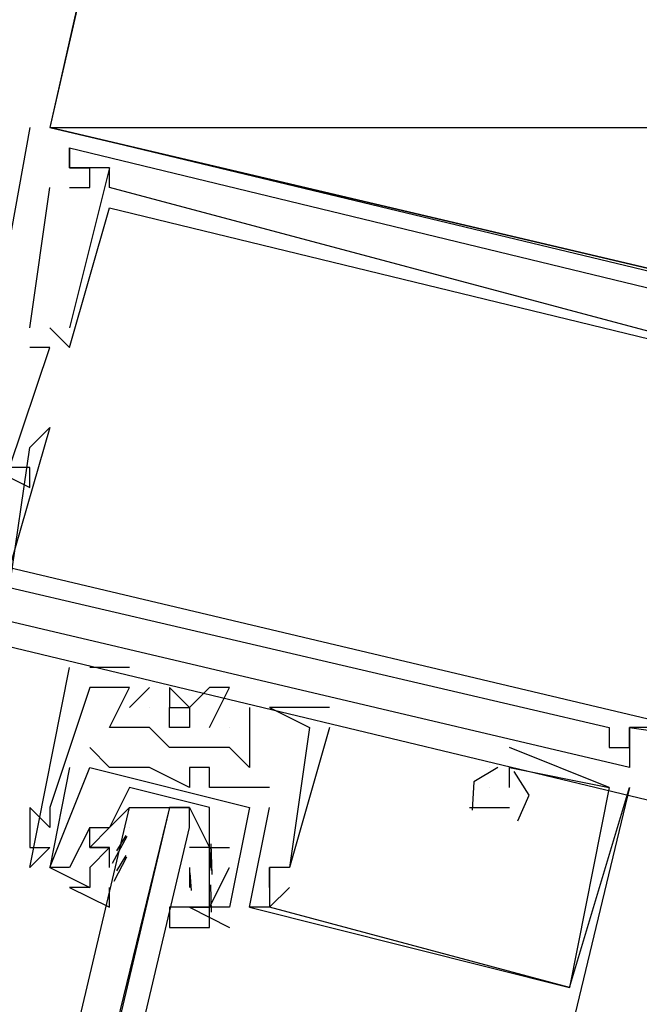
# Model space of a CAD drawing. Header units: feet. Extents: x -79 to 198, y -22 to 181.
# Tile 213 of 256: x 120.98 to 121.393, y 90.553 to 91.21. Entities that reach past the tile are written whole.
import ezdxf

# ---------------------------------------------------------------- set-up
doc = ezdxf.new("R2010")
doc.units = ezdxf.units.FT
doc.layers.add('A-LINEA', color=7, linetype='CONTINUOUS')
doc.layers.add('A-MURO-CONCRETO', color=8, linetype='CONTINUOUS')

msp = doc.modelspace()

# ---------------------------------------------------------------- linework, layer by layer
at = {"layer": 'A-LINEA'}
for p, q in [((120.9867, 91.1378), (120.9867, 91.1378)), ((120.9867, 91.1378), (120.9867, 91.1378)), ((120.9867, 91.1378), (120.9867, 91.1378)), ((121, 91.1378), (121, 91.1378)), ((121, 91.1378), (121, 91.1378)), ((121, 91.1378), (121, 91.1378)), ((121.0133, 91.1244), (121.0133, 91.1244)), ((121.0133, 91.1244), (121.0133, 91.1244)), ((121.0133, 91.1244), (121.0133, 91.1244)), ((121.0133, 91.1244), (121.0133, 91.1244)), ((121.0133, 91.1244), (121.0133, 91.1244)), ((121.0133, 91.1244), (121.0133, 91.1244)), ((121.04, 91.1111), (121.0133, 91.0044)), ((121.0133, 91.1111), (121.0133, 91.1111)), ((121.0133, 91.1111), (121.0133, 91.1111)), ((121.0133, 91.1111), (121.0133, 91.1111)), ((121.04, 91.1111), (121.0133, 91.0044)), ((121.0133, 91.1111), (121.0133, 91.1111)), ((121.0133, 91.1111), (121.0133, 91.1111)), ((121.0133, 91.1111), (121.0133, 91.1111)), ((121.04, 91.1111), (121.0133, 91.0044)), ((121.0133, 91.1111), (121.0133, 91.1111)), ((121.0133, 91.1111), (121.0133, 91.1111)), ((121.0133, 91.1111), (121.0133, 91.1111)), ((121.0267, 91.1111), (121.0267, 91.1111)), ((121.0267, 91.1111), (121.0267, 91.1111)), ((121.0267, 91.1111), (121.0267, 91.1111)), ((121.0267, 91.1111), (121.0267, 91.1111)), ((121.0267, 91.1111), (121.0267, 91.1111)), ((121.0267, 91.1111), (121.0267, 91.1111)), ((121.04, 91.1111), (121.04, 91.1111)), ((121.04, 91.1111), (121.04, 91.1111)), ((121.04, 91.1111), (121.04, 91.1111)), ((121.04, 91.1111), (121.04, 91.1111)), ((121.04, 91.1111), (121.04, 91.1111)), ((121.04, 91.1111), (121.04, 91.1111)), ((120.9867, 91.0044), (121, 91.0978)), ((120.9867, 91.0044), (121, 91.0978)), ((120.9867, 91.0044), (121, 91.0978)), ((121, 91.0978), (121, 91.0978)), ((121, 91.0978), (121, 91.0978)), ((121, 91.0978), (121, 91.0978)), ((121.0133, 91.0978), (121.0133, 91.0978)), ((121.0133, 91.0978), (121.0133, 91.0978)), ((121.0133, 91.0978), (121.0133, 91.0978)), ((121.0267, 91.0978), (121.0267, 91.0978)), ((121.0267, 91.0978), (121.0267, 91.0978)), ((121.0267, 91.0978), (121.0267, 91.0978)), ((121.04, 91.0978), (121.04, 91.0978)), ((121.04, 91.0978), (121.04, 91.0978)), ((121.04, 91.0978), (121.04, 91.0978)), ((121.04, 91.0844), (121.04, 91.0844)), ((121.04, 91.0844), (121.04, 91.0844)), ((121.04, 91.0844), (121.04, 91.0844)), ((120.9867, 91.0044), (120.9867, 91.0044)), ((120.9867, 91.0044), (120.9867, 91.0044)), ((120.9867, 91.0044), (120.9867, 91.0044)), ((121, 91.0044), (121.0133, 90.9911)), ((121, 91.0044), (121, 91.0044)), ((121, 91.0044), (121.0133, 90.9911)), ((121, 91.0044), (121, 91.0044)), ((121, 91.0044), (121.0133, 90.9911)), ((121, 91.0044), (121, 91.0044)), ((121.0133, 91.0044), (121.0133, 91.0044)), ((121.0133, 91.0044), (121.0133, 91.0044)), ((121.0133, 91.0044), (121.0133, 91.0044)), ((121.0133, 91.0044), (121.0133, 91.0044)), ((121.0133, 91.0044), (121.0133, 91.0044)), ((121.0133, 91.0044), (121.0133, 91.0044)), ((120.9867, 90.9911), (120.9867, 90.9911)), ((120.9867, 90.9911), (120.9867, 90.9911)), ((120.9867, 90.9911), (120.9867, 90.9911)), ((121, 90.9911), (121, 90.9911)), ((121, 90.9911), (121, 90.9911)), ((121, 90.9911), (121, 90.9911)), ((121.0133, 90.9911), (121.0133, 90.9911)), ((121.0133, 90.9911), (121.0133, 90.9911)), ((121.0133, 90.9911), (121.0133, 90.9911)), ((121, 90.9378), (121, 90.9378)), ((121, 90.9378), (121, 90.9378)), ((121, 90.9378), (121, 90.9378)), ((120.9867, 90.9244), (120.9867, 90.9244)), ((120.9867, 90.9244), (120.9867, 90.9244)), ((120.9867, 90.9244), (120.9867, 90.9244)), ((120.9867, 90.9111), (120.9867, 90.9111)), ((120.9867, 90.9111), (120.9867, 90.9111)), ((120.9867, 90.9111), (120.9867, 90.9111)), ((120.9867, 90.8978), (120.9867, 90.8978)), ((120.9867, 90.8978), (120.9867, 90.8978)), ((120.9867, 90.8978), (120.9867, 90.8978)), ((121.0133, 90.7778), (121.0133, 90.7778)), ((121.0133, 90.7778), (121.0133, 90.7778)), ((121.0133, 90.7778), (121.0133, 90.7778)), ((121.0533, 90.7778), (121.0267, 90.7778)), ((121.0267, 90.7778), (121.0267, 90.7778)), ((121.0533, 90.7778), (121.0267, 90.7778)), ((121.0267, 90.7778), (121.0267, 90.7778)), ((121.0533, 90.7778), (121.0267, 90.7778)), ((121.0267, 90.7778), (121.0267, 90.7778)), ((121.0533, 90.7778), (121.0533, 90.7778)), ((121.0533, 90.7778), (121.0533, 90.7778)), ((121.0533, 90.7778), (121.0533, 90.7778)), ((121.0267, 90.7644), (121.0267, 90.7644)), ((121.0267, 90.7644), (121.0267, 90.7644)), ((121.0267, 90.7644), (121.0267, 90.7644)), ((121.0533, 90.7511), (121.0667, 90.7644)), ((121.0533, 90.7644), (121.0533, 90.7644)), ((121.0533, 90.7644), (121.0533, 90.7644)), ((121.0533, 90.7511), (121.0667, 90.7644)), ((121.0533, 90.7644), (121.0533, 90.7644)), ((121.0533, 90.7644), (121.0533, 90.7644)), ((121.0533, 90.7511), (121.0667, 90.7644)), ((121.0533, 90.7644), (121.0533, 90.7644)), ((121.0533, 90.7644), (121.0533, 90.7644)), ((121.0667, 90.7644), (121.0667, 90.7644)), ((121.0667, 90.7644), (121.0667, 90.7644)), ((121.0667, 90.7644), (121.0667, 90.7644)), ((121.08, 90.7644), (121.08, 90.7644)), ((121.08, 90.7644), (121.08, 90.7644)), ((121.08, 90.7644), (121.08, 90.7644)), ((121.1067, 90.7644), (121.1067, 90.7644)), ((121.1067, 90.7644), (121.1067, 90.7644)), ((121.1067, 90.7644), (121.1067, 90.7644)), ((121.12, 90.7644), (121.12, 90.7644)), ((121.12, 90.7644), (121.12, 90.7644)), ((121.12, 90.7644), (121.12, 90.7644)), ((121.0533, 90.7511), (121.0533, 90.7511)), ((121.0533, 90.7511), (121.0533, 90.7511)), ((121.0533, 90.7511), (121.0533, 90.7511)), ((121.0667, 90.7511), (121.0667, 90.7511)), ((121.0667, 90.7511), (121.0667, 90.7511)), ((121.0667, 90.7511), (121.0667, 90.7511)), ((121.08, 90.7511), (121.08, 90.7511)), ((121.08, 90.7511), (121.08, 90.7511)), ((121.08, 90.7511), (121.08, 90.7511)), ((121.0933, 90.7511), (121.0933, 90.7511)), ((121.0933, 90.7511), (121.0933, 90.7511)), ((121.0933, 90.7511), (121.0933, 90.7511)), ((121.1333, 90.7511), (121.1333, 90.7511)), ((121.1333, 90.7511), (121.1333, 90.7511)), ((121.1333, 90.7511), (121.1333, 90.7511)), ((121.1867, 90.7511), (121.1467, 90.7511)), ((121.1467, 90.7511), (121.1467, 90.7511)), ((121.1467, 90.7511), (121.1467, 90.7511)), ((121.1867, 90.7511), (121.1467, 90.7511)), ((121.1467, 90.7511), (121.1467, 90.7511)), ((121.1467, 90.7511), (121.1467, 90.7511)), ((121.1867, 90.7511), (121.1467, 90.7511)), ((121.1467, 90.7511), (121.1467, 90.7511)), ((121.1467, 90.7511), (121.1467, 90.7511)), ((121.1867, 90.7511), (121.1867, 90.7511)), ((121.1867, 90.7511), (121.1867, 90.7511)), ((121.1867, 90.7511), (121.1867, 90.7511)), ((121.04, 90.7378), (121.04, 90.7378)), ((121.04, 90.7378), (121.04, 90.7378)), ((121.04, 90.7378), (121.04, 90.7378)), ((121.0533, 90.7378), (121.0533, 90.7378)), ((121.0533, 90.7378), (121.0533, 90.7378)), ((121.0533, 90.7378), (121.0533, 90.7378)), ((121.0667, 90.7378), (121.0667, 90.7378)), ((121.0667, 90.7378), (121.0667, 90.7378)), ((121.0667, 90.7378), (121.0667, 90.7378)), ((121.0933, 90.7378), (121.0933, 90.7378)), ((121.0933, 90.7378), (121.0933, 90.7378)), ((121.0933, 90.7378), (121.0933, 90.7378)), ((121.1067, 90.7378), (121.1067, 90.7378)), ((121.1067, 90.7378), (121.1067, 90.7378)), ((121.1067, 90.7378), (121.1067, 90.7378)), ((121.12, 90.7378), (121.12, 90.7378)), ((121.12, 90.7378), (121.12, 90.7378)), ((121.12, 90.7378), (121.12, 90.7378)), ((121.1333, 90.7378), (121.1333, 90.7378)), ((121.1333, 90.7378), (121.1333, 90.7378)), ((121.1333, 90.7378), (121.1333, 90.7378)), ((121.1333, 90.7378), (121.1333, 90.7378)), ((121.1333, 90.7378), (121.1333, 90.7378)), ((121.1333, 90.7378), (121.1333, 90.7378)), ((121.1733, 90.7378), (121.1733, 90.7378)), ((121.1733, 90.7378), (121.1733, 90.7378)), ((121.1733, 90.7378), (121.1733, 90.7378)), ((121.1733, 90.7378), (121.1733, 90.7378)), ((121.1733, 90.7378), (121.1733, 90.7378)), ((121.1733, 90.7378), (121.1733, 90.7378)), ((121.1867, 90.7378), (121.1867, 90.7378)), ((121.1867, 90.7378), (121.1867, 90.7378)), ((121.1867, 90.7378), (121.1867, 90.7378)), ((121.3733, 90.7378), (121.3733, 90.7378)), ((121.3733, 90.7378), (121.3733, 90.7378)), ((121.3733, 90.7378), (121.3733, 90.7378)), ((121.3867, 90.7378), (121.3867, 90.7378)), ((121.3867, 90.7378), (121.3867, 90.7378)), ((121.3867, 90.7378), (121.3867, 90.7378)), ((121.3867, 90.7378), (121.3867, 90.7378)), ((121.3867, 90.7378), (121.3867, 90.7378)), ((121.3867, 90.7378), (121.3867, 90.7378)), ((121.0267, 90.7244), (121.0267, 90.7244)), ((121.0267, 90.7244), (121.0267, 90.7244)), ((121.08, 90.7244), (121.08, 90.7244)), ((121.08, 90.7244), (121.08, 90.7244)), ((121.08, 90.7244), (121.08, 90.7244)), ((121.0933, 90.7244), (121.0933, 90.7244)), ((121.0933, 90.7244), (121.0933, 90.7244)), ((121.0933, 90.7244), (121.0933, 90.7244)), ((121.1067, 90.7244), (121.1067, 90.7244)), ((121.1067, 90.7244), (121.1067, 90.7244)), ((121.1067, 90.7244), (121.1067, 90.7244)), ((121.12, 90.7244), (121.12, 90.7244)), ((121.12, 90.7244), (121.12, 90.7244)), ((121.12, 90.7244), (121.12, 90.7244)), ((121.3733, 90.6978), (121.3067, 90.7244)), ((121.3067, 90.7244), (121.3067, 90.7244)), ((121.3733, 90.6978), (121.3067, 90.7244)), ((121.3067, 90.7244), (121.3067, 90.7244)), ((121.3733, 90.6978), (121.3067, 90.7244)), ((121.3067, 90.7244), (121.3067, 90.7244)), ((121.3733, 90.7244), (121.3733, 90.7244)), ((121.3733, 90.7244), (121.3733, 90.7244)), ((121.3733, 90.7244), (121.3733, 90.7244)), ((121.3867, 90.7244), (121.3867, 90.7244)), ((121.3867, 90.7244), (121.3867, 90.7244)), ((121.3867, 90.7244), (121.3867, 90.7244)), ((121.3867, 90.7244), (121.3867, 90.7244)), ((121.3867, 90.7244), (121.3867, 90.7244)), ((121.3867, 90.7244), (121.3867, 90.7244)), ((121.0133, 90.7111), (121.0133, 90.7111)), ((121.0133, 90.7111), (121.0133, 90.7111)), ((121.0267, 90.7111), (121.0267, 90.7111)), ((121.0267, 90.7111), (121.0267, 90.7111)), ((121.04, 90.7111), (121.04, 90.7111)), ((121.04, 90.7111), (121.04, 90.7111)), ((121.0667, 90.7111), (121.0667, 90.7111)), ((121.0667, 90.7111), (121.0667, 90.7111)), ((121.0933, 90.7111), (121.0933, 90.7111)), ((121.0933, 90.7111), (121.0933, 90.7111)), ((121.1067, 90.7111), (121.1067, 90.7111)), ((121.1067, 90.7111), (121.1067, 90.7111)), ((121.1333, 90.7111), (121.1333, 90.7111)), ((121.1333, 90.7111), (121.1333, 90.7111)), ((121.1333, 90.7111), (121.1333, 90.7111)), ((121.2933, 90.7111), (121.2933, 90.7111)), ((121.2933, 90.7111), (121.2933, 90.7111)), ((121.2933, 90.7111), (121.2933, 90.7111)), ((121.2933, 90.7111), (121.2933, 90.7111)), ((121.2933, 90.7111), (121.2933, 90.7111)), ((121.2933, 90.7111), (121.2933, 90.7111)), ((121.3067, 90.7111), (121.3067, 90.7111)), ((121.3067, 90.7111), (121.3067, 90.7111)), ((121.3067, 90.7111), (121.3067, 90.7111)), ((121.3867, 90.7111), (121.3867, 90.7111)), ((121.3867, 90.7111), (121.3867, 90.7111)), ((121.3867, 90.7111), (121.3867, 90.7111)), ((121.1067, 90.6844), (121.0533, 90.6978)), ((121.0933, 90.6978), (121.0933, 90.6978)), ((121.0933, 90.6978), (121.0933, 90.6978)), ((121.1067, 90.6978), (121.1067, 90.6978)), ((121.1067, 90.6978), (121.1067, 90.6978)), ((121.12, 90.6978), (121.12, 90.6978)), ((121.12, 90.6978), (121.12, 90.6978)), ((121.1467, 90.6978), (121.1467, 90.6978)), ((121.1467, 90.6978), (121.1467, 90.6978)), ((121.2933, 90.6978), (121.2933, 90.6978)), ((121.2933, 90.6978), (121.2933, 90.6978)), ((121.2933, 90.6978), (121.2933, 90.6978)), ((121.3067, 90.6978), (121.3067, 90.6978)), ((121.3067, 90.6978), (121.3067, 90.6978)), ((121.3067, 90.6978), (121.3067, 90.6978)), ((121.3467, 90.5644), (121.3867, 90.6978)), ((121.3467, 90.5644), (121.3867, 90.6978)), ((121.3467, 90.5644), (121.3867, 90.6978)), ((121.3733, 90.6978), (121.3733, 90.6978)), ((121.3733, 90.6978), (121.3733, 90.6978)), ((121.3733, 90.6978), (121.3733, 90.6978)), ((121.3733, 90.6978), (121.3733, 90.6978)), ((121.3733, 90.6978), (121.3733, 90.6978)), ((121.3733, 90.6978), (121.3733, 90.6978)), ((121.3867, 90.6978), (121.3867, 90.6978)), ((121.3867, 90.6978), (121.3867, 90.6978)), ((121.3867, 90.6978), (121.3867, 90.6978)), ((120.9867, 90.6844), (120.9867, 90.6844)), ((120.9867, 90.6844), (120.9867, 90.6844)), ((120.9867, 90.6844), (120.9867, 90.6844)), ((121, 90.6844), (121, 90.6844)), ((121, 90.6844), (121, 90.6844)), ((121, 90.6844), (121, 90.6844)), ((121.0533, 90.6844), (121.0533, 90.6844)), ((121.0667, 90.6844), (121.08, 90.6844)), ((121.0933, 90.6844), (121.0933, 90.6844)), ((121.1333, 90.6178), (121.1467, 90.6844)), ((121.1333, 90.6844), (121.1333, 90.6844)), ((121.1333, 90.6844), (121.1333, 90.6844)), ((121.1333, 90.6178), (121.1467, 90.6844)), ((121.1333, 90.6844), (121.1333, 90.6844)), ((121.1333, 90.6844), (121.1333, 90.6844)), ((121.1467, 90.6844), (121.1467, 90.6844)), ((121.1467, 90.6844), (121.1467, 90.6844)), ((121.28, 90.6844), (121.2933, 90.6844)), ((121.28, 90.6844), (121.28, 90.6844)), ((121.28, 90.6844), (121.2933, 90.6844)), ((121.28, 90.6844), (121.28, 90.6844)), ((121.28, 90.6844), (121.2933, 90.6844)), ((121.28, 90.6844), (121.28, 90.6844)), ((121.2933, 90.6844), (121.3067, 90.6844)), ((121.2933, 90.6844), (121.2933, 90.6844)), ((121.2933, 90.6844), (121.3067, 90.6844)), ((121.2933, 90.6844), (121.2933, 90.6844)), ((121.2933, 90.6844), (121.3067, 90.6844)), ((121.2933, 90.6844), (121.2933, 90.6844)), ((121.3067, 90.6844), (121.3067, 90.6844)), ((121.3067, 90.6844), (121.3067, 90.6844)), ((121.3067, 90.6844), (121.3067, 90.6844)), ((121, 90.6711), (121, 90.6711)), ((121, 90.6711), (121, 90.6711)), ((121, 90.6711), (121, 90.6711)), ((121.0267, 90.6711), (121.0267, 90.6711)), ((121.0267, 90.6711), (121.0267, 90.6711)), ((121.0267, 90.6711), (121.0267, 90.6711)), ((121.0267, 90.6711), (121.0267, 90.6711)), ((121.04, 90.6711), (121.04, 90.6711)), ((121.04, 90.6711), (121.04, 90.6711)), ((121.0533, 90.6711), (121.0533, 90.6711)), ((121.0933, 90.6711), (121.0933, 90.6711)), ((121.042, 90.6472), (121.0516, 90.6652)), ((121.0448, 90.6555), (121.0511, 90.6657)), ((120.9867, 90.6578), (120.9867, 90.6578)), ((120.9867, 90.6578), (120.9867, 90.6578)), ((120.9867, 90.6578), (120.9867, 90.6578)), ((121, 90.6578), (121, 90.6578)), ((121, 90.6578), (121, 90.6578)), ((121, 90.6578), (121, 90.6578)), ((121.0267, 90.6578), (121.0267, 90.6578)), ((121.0267, 90.6578), (121.0267, 90.6578)), ((121.0267, 90.6578), (121.0267, 90.6578)), ((121.0267, 90.6578), (121.0267, 90.6578)), ((121.04, 90.6578), (121.04, 90.6578)), ((121.04, 90.6578), (121.04, 90.6578)), ((121.04, 90.6444), (121.04, 90.6578)), ((121.04, 90.6578), (121.04, 90.6578)), ((121.1067, 90.6578), (121.1067, 90.6578)), ((121.1067, 90.6578), (121.1067, 90.6578)), ((121.1067, 90.6578), (121.1067, 90.6578)), ((121.1067, 90.6578), (121.1067, 90.6578)), ((121.1075, 90.6601), (121.1081, 90.6397)), ((121.12, 90.6578), (121.12, 90.6578)), ((121.12, 90.6578), (121.12, 90.6578)), ((121.043, 90.6352), (121.0515, 90.6514)), ((121.0448, 90.6422), (121.0511, 90.6524)), ((121.1068, 90.6543), (121.1078, 90.6424)), ((120.9867, 90.6444), (120.9867, 90.6444)), ((120.9867, 90.6444), (120.9867, 90.6444)), ((120.9867, 90.6444), (120.9867, 90.6444)), ((121, 90.6444), (121, 90.6444)), ((121, 90.6444), (121, 90.6444)), ((121, 90.6444), (121, 90.6444)), ((121, 90.6444), (121, 90.6444)), ((121.0133, 90.6444), (121.0133, 90.6444)), ((121.0133, 90.6444), (121.0133, 90.6444)), ((121.04, 90.6444), (121.04, 90.6444)), ((121.04, 90.6444), (121.04, 90.6444)), ((121.0933, 90.6444), (121.0933, 90.6311)), ((121.0933, 90.6444), (121.0933, 90.6444)), ((121.1067, 90.6444), (121.1067, 90.6444)), ((121.1067, 90.6444), (121.1067, 90.6444)), ((121.1067, 90.6444), (121.1067, 90.6444)), ((121.1067, 90.6444), (121.1067, 90.6444)), ((121.12, 90.6444), (121.12, 90.6444)), ((121.12, 90.6444), (121.12, 90.6444)), ((121.1467, 90.6444), (121.1467, 90.6444)), ((121.1467, 90.6444), (121.1467, 90.6444)), ((121.1467, 90.6444), (121.1467, 90.6444)), ((121.1467, 90.6444), (121.1467, 90.6444)), ((121.1467, 90.6444), (121.1467, 90.6444)), ((121.1467, 90.6444), (121.1467, 90.6444)), ((121.16, 90.6444), (121.16, 90.6444)), ((121.16, 90.6444), (121.16, 90.6444)), ((121.16, 90.6444), (121.16, 90.6444)), ((121.16, 90.6444), (121.16, 90.6444)), ((121.16, 90.6444), (121.16, 90.6444)), ((121.16, 90.6444), (121.16, 90.6444)), ((121.0935, 90.6409), (121.0945, 90.6291)), ((121.0267, 90.6311), (121.0267, 90.6311)), ((121.0267, 90.6311), (121.0267, 90.6311)), ((121.0933, 90.6311), (121.0933, 90.6311)), ((121.0933, 90.6311), (121.0933, 90.6311)), ((121.1074, 90.6329), (121.1077, 90.6146)), ((121.1467, 90.6311), (121.1467, 90.6311)), ((121.1467, 90.6311), (121.1467, 90.6311)), ((121.1467, 90.6311), (121.1467, 90.6311)), ((121.16, 90.6311), (121.16, 90.6311)), ((121.16, 90.6311), (121.16, 90.6311)), ((121.16, 90.6311), (121.16, 90.6311)), ((121.0933, 90.6178), (121.12, 90.6044)), ((121.0933, 90.6178), (121.0933, 90.6178)), ((121.0933, 90.6178), (121.12, 90.6044)), ((121.0933, 90.6178), (121.0933, 90.6178)), ((121.1067, 90.6178), (121.1067, 90.6178)), ((121.1067, 90.6178), (121.1067, 90.6178)), ((121.12, 90.6178), (121.12, 90.6178)), ((121.12, 90.6178), (121.12, 90.6178)), ((121.12, 90.6178), (121.12, 90.6178)), ((121.12, 90.6178), (121.12, 90.6178)), ((121.1333, 90.6178), (121.1333, 90.6178)), ((121.1333, 90.6178), (121.1333, 90.6178)), ((121.1333, 90.6178), (121.1333, 90.6178)), ((121.1333, 90.6178), (121.1333, 90.6178)), ((121.1333, 90.6178), (121.1333, 90.6178)), ((121.1467, 90.6178), (121.1467, 90.6178)), ((121.1467, 90.6178), (121.1467, 90.6178)), ((121.1467, 90.6178), (121.1467, 90.6178)), ((121.1467, 90.6178), (121.1467, 90.6178)), ((121.1467, 90.6178), (121.1467, 90.6178)), ((121.1467, 90.6178), (121.1467, 90.6178)), ((121.12, 90.6044), (121.12, 90.6044)), ((121.12, 90.6044), (121.12, 90.6044)), ((121.3467, 90.5644), (121.3467, 90.5644)), ((121.3467, 90.5644), (121.3467, 90.5644)), ((121.3467, 90.5644), (121.3467, 90.5644)), ((121.3467, 90.5644), (121.3467, 90.5644)), ((121.3467, 90.5644), (121.3467, 90.5644)), ((121.3467, 90.5644), (121.3467, 90.5644))]:
    msp.add_line(p, q, dxfattribs=at)
for points in [[(124.4, 90.3378), (124.7867, 91.9644), (121.3733, 92.7644), (121, 91.1378), (124.4, 90.3378)], [(120.9867, 91.1378), (120.96, 90.9911), (120.9733, 90.9911)], [(120.9867, 91.1378), (120.96, 90.9911), (120.9733, 90.9911)], [(120.9867, 91.1378), (120.96, 90.9911), (120.9733, 90.9911)], [(121.6533, 90.9778), (121.6667, 90.9778), (121, 91.1378)], [(121.6533, 90.9778), (121.6667, 90.9778), (121, 91.1378)], [(121.6533, 90.9778), (121.6667, 90.9778), (121, 91.1378)], [(121.5333, 90.9778), (121.44, 90.9911), (121.4533, 91.0044), (121.44, 91.0178), (121.44, 90.9911), (121.04, 91.0978), (121.04, 91.1111), (121.0133, 91.1111), (121.0133, 91.1244), (121.0133, 91.1111), (121.0267, 91.1111)], [(121.0133, 91.0978), (121.0267, 91.0978), (121.0267, 91.1111), (121.0133, 91.1111), (121.0133, 91.1244), (121.4533, 91.0178)], [(121.5333, 90.9778), (121.44, 90.9911), (121.4533, 91.0044), (121.44, 91.0178), (121.44, 90.9911), (121.04, 91.0978), (121.04, 91.1111), (121.0133, 91.1111), (121.0133, 91.1244), (121.0133, 91.1111), (121.0267, 91.1111)], [(121.0133, 91.0978), (121.0267, 91.0978), (121.0267, 91.1111), (121.0133, 91.1111), (121.0133, 91.1244), (121.4533, 91.0178)], [(121.5333, 90.9778), (121.44, 90.9911), (121.4533, 91.0044), (121.44, 91.0178), (121.44, 90.9911), (121.04, 91.0978), (121.04, 91.1111), (121.0133, 91.1111), (121.0133, 91.1244), (121.0133, 91.1111), (121.0267, 91.1111)], [(121.0133, 91.0978), (121.0267, 91.0978), (121.0267, 91.1111), (121.0133, 91.1111), (121.0133, 91.1244), (121.4533, 91.0178)], [(121.0133, 90.9911), (121.04, 91.0844), (121.5333, 90.9644), (121.5067, 90.8844)], [(121.0133, 90.9911), (121.04, 91.0844), (121.5333, 90.9644), (121.5067, 90.8844)], [(121.0133, 90.9911), (121.04, 91.0844), (121.5333, 90.9644), (121.5067, 90.8844)], [(120.9733, 90.9778), (120.96, 90.9111), (120.9867, 90.8978), (120.9867, 90.9111), (120.9733, 90.9111), (121, 90.9911), (120.9867, 90.9911)], [(120.9733, 90.9778), (120.96, 90.9111), (120.9867, 90.8978), (120.9867, 90.9111), (120.9733, 90.9111), (121, 90.9911), (120.9867, 90.9911)], [(120.9733, 90.9778), (120.96, 90.9111), (120.9867, 90.8978), (120.9867, 90.9111), (120.9733, 90.9111), (121, 90.9911), (120.9867, 90.9911)], [(120.9733, 90.9511), (120.9733, 90.9644), (120.9467, 90.9644), (120.92, 90.8044), (121.5867, 90.6444)], [(120.9733, 90.9511), (120.9733, 90.9644), (120.9467, 90.9644), (120.92, 90.8044), (121.5867, 90.6444)], [(120.9733, 90.9511), (120.9733, 90.9644), (120.9467, 90.9644), (120.92, 90.8044), (121.5867, 90.6444)], [(120.9733, 90.8311), (120.9867, 90.9244), (121, 90.9378), (120.9733, 90.8444), (121.48, 90.7244), (121.4933, 90.8178), (121.4933, 90.8178)], [(120.9733, 90.8311), (120.9867, 90.9244), (121, 90.9378), (120.9733, 90.8444), (121.48, 90.7244), (121.4933, 90.8178), (121.4933, 90.8178)], [(120.9733, 90.8311), (120.9867, 90.9244), (121, 90.9378), (120.9733, 90.8444), (121.48, 90.7244), (121.4933, 90.8178), (121.4933, 90.8178)], [(120.9467, 90.8178), (120.9467, 90.8178), (120.9467, 90.8311), (120.9733, 90.8178), (120.9733, 90.8311), (121.3733, 90.7378), (121.3733, 90.7244), (121.3867, 90.7244), (121.3867, 90.7378), (121.48, 90.7244)], [(120.9467, 90.8178), (120.9467, 90.8178), (120.9467, 90.8311), (120.9733, 90.8178), (120.9733, 90.8311), (121.3733, 90.7378), (121.3733, 90.7244), (121.3867, 90.7244), (121.3867, 90.7378), (121.48, 90.7244)], [(120.9467, 90.8178), (120.9467, 90.8178), (120.9467, 90.8311), (120.9733, 90.8178), (120.9733, 90.8311), (121.3733, 90.7378), (121.3733, 90.7244), (121.3867, 90.7244), (121.3867, 90.7378), (121.48, 90.7244)], [(121.4933, 90.7511), (121.48, 90.6844), (121.4, 90.7111), (121.4, 90.7378), (121.3867, 90.7378), (121.3867, 90.7244), (121.3867, 90.7111), (120.9333, 90.8178)], [(121.4933, 90.7511), (121.48, 90.6844), (121.4, 90.7111), (121.4, 90.7378), (121.3867, 90.7378), (121.3867, 90.7244), (121.3867, 90.7111), (120.9333, 90.8178)], [(121.4933, 90.7511), (121.48, 90.6844), (121.4, 90.7111), (121.4, 90.7378), (121.3867, 90.7378), (121.3867, 90.7244), (121.3867, 90.7111), (120.9333, 90.8178)], [(121.1333, 90.7378), (121.1333, 90.7111), (121.12, 90.7244), (121.1067, 90.7244), (121.0933, 90.7244), (121.08, 90.7244), (121.0667, 90.7378), (121.0533, 90.7378), (121.04, 90.7378), (121.0533, 90.7644), (121.0267, 90.7644), (121, 90.6844), (121, 90.6711), (120.9867, 90.6844), (120.9867, 90.6578), (121, 90.6578), (120.9867, 90.6444), (121.0133, 90.7778), (121.0133, 90.7778)], [(121.1333, 90.7378), (121.1333, 90.7111), (121.12, 90.7244), (121.1067, 90.7244), (121.0933, 90.7244), (121.08, 90.7244), (121.0667, 90.7378), (121.0533, 90.7378), (121.04, 90.7378), (121.0533, 90.7644), (121.0267, 90.7644), (121, 90.6844), (121, 90.6711), (120.9867, 90.6844), (120.9867, 90.6578), (121, 90.6578), (120.9867, 90.6444), (121.0133, 90.7778), (121.0133, 90.7778)], [(121.1333, 90.7378), (121.1333, 90.7111), (121.12, 90.7244), (121.1067, 90.7244), (121.0933, 90.7244), (121.08, 90.7244), (121.0667, 90.7378), (121.0533, 90.7378), (121.04, 90.7378), (121.0533, 90.7644), (121.0267, 90.7644), (121, 90.6844), (121, 90.6711), (120.9867, 90.6844), (120.9867, 90.6578), (121, 90.6578), (120.9867, 90.6444), (121.0133, 90.7778), (121.0133, 90.7778)], [(121.0933, 90.7511), (121.08, 90.7644), (121.08, 90.7511)], [(121.0933, 90.7511), (121.08, 90.7644), (121.08, 90.7511)], [(121.0933, 90.7511), (121.08, 90.7644), (121.08, 90.7511)], [(121.1067, 90.7378), (121.12, 90.7644), (121.1067, 90.7644), (121.0933, 90.7511)], [(121.1067, 90.7378), (121.12, 90.7644), (121.1067, 90.7644), (121.0933, 90.7511)], [(121.1067, 90.7378), (121.12, 90.7644), (121.1067, 90.7644), (121.0933, 90.7511)], [(121.1333, 90.7511), (121.1333, 90.7511), (121.1333, 90.7378)], [(121.1467, 90.7511), (121.1733, 90.7378), (121.16, 90.6444), (121.1467, 90.6444), (121.1467, 90.6311), (121.1467, 90.6444), (121.1467, 90.6178), (121.1333, 90.6178), (121.3467, 90.5644)], [(121.1333, 90.7511), (121.1333, 90.7511), (121.1333, 90.7378)], [(121.1467, 90.7511), (121.1733, 90.7378), (121.16, 90.6444), (121.1467, 90.6444), (121.1467, 90.6311), (121.1467, 90.6444), (121.1467, 90.6178), (121.1333, 90.6178), (121.3467, 90.5644)], [(121.1333, 90.7511), (121.1333, 90.7511), (121.1333, 90.7378)], [(121.1467, 90.7511), (121.1733, 90.7378), (121.16, 90.6444), (121.1467, 90.6444), (121.1467, 90.6311), (121.1467, 90.6444), (121.1467, 90.6178), (121.1333, 90.6178), (121.3467, 90.5644)], [(121.1867, 90.7378), (121.16, 90.6444), (121.16, 90.6444)], [(121.1867, 90.7378), (121.16, 90.6444), (121.16, 90.6444)], [(121.1867, 90.7378), (121.16, 90.6444), (121.16, 90.6444)], [(121.1467, 90.6978), (121.12, 90.6978), (121.1067, 90.6978), (121.1067, 90.7111), (121.0933, 90.7111), (121.0933, 90.6978), (121.0667, 90.7111), (121.04, 90.7111), (121.0267, 90.7244)], [(121.1467, 90.6978), (121.12, 90.6978), (121.1067, 90.6978), (121.1067, 90.7111), (121.0933, 90.7111), (121.0933, 90.6978), (121.0667, 90.7111), (121.04, 90.7111), (121.0267, 90.7244)], [(121.0133, 90.7111), (121, 90.6444), (121.0267, 90.6311)], [(121.0267, 90.6711), (121.0133, 90.6444), (121, 90.6444), (121.0267, 90.7111)], [(121.0133, 90.7111), (121, 90.6444), (121.0267, 90.6311)], [(121.0267, 90.6711), (121.0133, 90.6444), (121, 90.6444), (121.0267, 90.7111)], [(121.0267, 90.7111), (121.1333, 90.6844), (121.12, 90.6178), (121.1067, 90.6178), (121.12, 90.6444)], [(121.0267, 90.7111), (121.1333, 90.6844), (121.12, 90.6178), (121.1067, 90.6178), (121.12, 90.6444)], [(121.3067, 90.6978), (121.3067, 90.7111), (121.3733, 90.6978), (121.3467, 90.5644), (121.1467, 90.6178), (121.16, 90.6311)], [(121.3067, 90.6978), (121.3067, 90.7111), (121.3733, 90.6978), (121.3467, 90.5644), (121.1467, 90.6178), (121.16, 90.6311)], [(121.3067, 90.6978), (121.3067, 90.7111), (121.3733, 90.6978), (121.3467, 90.5644), (121.1467, 90.6178), (121.16, 90.6311)], [(121.299, 90.7111), (121.2829, 90.7014), (121.2819, 90.6826)], [(121.299, 90.7111), (121.2829, 90.7014), (121.2819, 90.6826)], [(121.299, 90.7111), (121.2829, 90.7014), (121.2819, 90.6826)], [(121.3124, 90.6754), (121.3199, 90.6926), (121.3099, 90.7085)], [(121.3124, 90.6754), (121.3199, 90.6926), (121.3099, 90.7085)], [(121.3124, 90.6754), (121.3199, 90.6926), (121.3099, 90.7085)], [(121.3867, 90.6978), (120.96, 88.9244), (120.5867, 87.3378)], [(121.0533, 90.6978), (121.04, 90.6711), (121.0267, 90.6578), (121.04, 90.6578), (121.0267, 90.6444), (121.0267, 90.6311), (121.0133, 90.6311), (121.04, 90.6178), (121.04, 90.6311)], [(120.6533, 88.9911), (121.0533, 90.6844), (121.0667, 90.6844), (121.08, 90.6844), (120.6667, 88.9911)], [(120.6933, 88.9778), (121.0933, 90.6711), (121.0933, 90.6844), (121.08, 90.6844), (120.68, 88.9911)], [(121.04, 90.6711), (121.0533, 90.6844), (121.0933, 90.6844), (121.1067, 90.6578), (121.0933, 90.6578)], [(121.0933, 90.6178), (121.08, 90.6178), (121.08, 90.6044), (121.1067, 90.6044), (121.1067, 90.6178), (121.0933, 90.6178), (121.1067, 90.6178), (121.1067, 90.6311), (121.1067, 90.6444), (121.1067, 90.6578), (121.1067, 90.6844)], [(121.0267, 90.6578), (121.04, 90.6578), (121.0267, 90.6578), (121.0267, 90.6711), (121.04, 90.6711)], [(121.0267, 90.6578), (121.04, 90.6578), (121.0267, 90.6578), (121.0267, 90.6711), (121.04, 90.6711)], [(121.1067, 90.6444), (121.1067, 90.6578), (121.1067, 90.6444), (121.1067, 90.6578), (121.12, 90.6578)], [(121.1067, 90.6444), (121.1067, 90.6578), (121.1067, 90.6444), (121.1067, 90.6578), (121.12, 90.6578)]]:
    msp.add_lwpolyline(points, dxfattribs=at)
msp.add_lwpolyline([(121.0933, 90.7378), (121.08, 90.7378), (121.08, 90.7511), (121.0933, 90.7511)], close=True, dxfattribs=at)
msp.add_lwpolyline([(121.0933, 90.7378), (121.08, 90.7378), (121.08, 90.7511), (121.0933, 90.7511)], close=True, dxfattribs=at)
msp.add_lwpolyline([(121.0933, 90.7378), (121.08, 90.7378), (121.08, 90.7511), (121.0933, 90.7511)], close=True, dxfattribs=at)
at = {"layer": 'A-MURO-CONCRETO'}
for points in [[(121.1867, 91.9644), (121, 91.1378), (124.5867, 91.1378), (121.1867, 91.9644)], [(121, 91.1378), (124.5867, 91.1378), (124.4, 90.3378), (121, 91.1378), (121, 91.1378)]]:
    msp.add_lwpolyline(points, dxfattribs=at)

doc.saveas('drawing.dxf')
